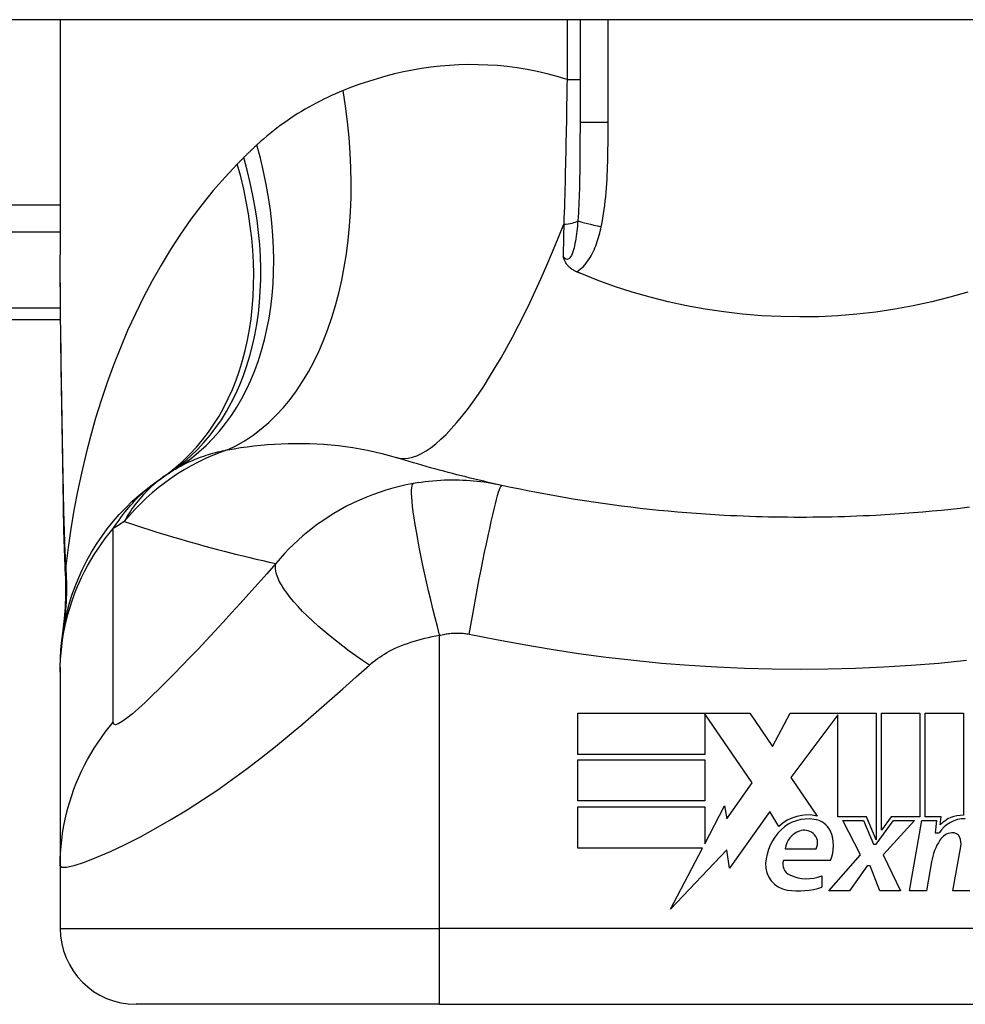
# Model space of a CAD drawing. Header units: inches. Extents: x 11 to 342, y 26 to 169.
# Tile 76 of 110: x 14.366 to 14.856, y 167.736 to 168.246. Entities that reach past the tile are written whole.
import ezdxf

# ---------------------------------------------------------------- set-up
doc = ezdxf.new("R2010")
doc.units = ezdxf.units.IN
doc.header["$MEASUREMENT"] = 0
doc.layers.add('Visible Edges(ANSI)', color=7, linetype='Continuous', lineweight=25)
doc.layers.add('Visible Tangent Edges(ANSI)', color=7, linetype='Continuous', lineweight=25)

msp = doc.modelspace()

# ---------------------------------------------------------------- linework, layer by layer
at = {"layer": 'Visible Edges(ANSI)'}
for p, q in [((82.22441302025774, 168.2464672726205), (10.61941302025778, 168.246467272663)), ((14.38655475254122, 168.2464672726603), (14.38655475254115, 168.1245187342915)), ((14.6562397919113, 168.2464672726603), (14.65623979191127, 168.1930719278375)), ((14.02041302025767, 168.0909672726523), (14.38674246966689, 168.0909672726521)), ((14.38655479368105, 167.9103396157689), (14.38655479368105, 167.9079182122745)), ((14.38655479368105, 167.9079182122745), (14.38655479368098, 167.807492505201)), ((14.65513847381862, 167.8866877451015), (14.74433847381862, 167.8866877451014)), ((14.65513847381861, 167.8652877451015), (14.65513847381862, 167.8866877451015)), ((14.72093847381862, 167.8862809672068), (14.72093847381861, 167.8652877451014)), ((14.7455384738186, 167.8504877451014), (14.72093847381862, 167.8862809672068)), ((14.74433847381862, 167.8866877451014), (14.7560815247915, 167.8692779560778)), ((14.7560815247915, 167.8692779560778), (14.76533847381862, 167.8866877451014)), ((14.76533847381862, 167.8866877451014), (14.80993847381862, 167.8866877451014)), ((14.80993847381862, 167.8866877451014), (14.80993847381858, 167.8210084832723)), ((14.81273847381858, 167.8258877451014), (14.81273847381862, 167.8866877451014)), ((14.81273847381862, 167.8866877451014), (14.83253847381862, 167.8866877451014)), ((14.83253847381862, 167.8866877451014), (14.83253847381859, 167.8327877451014)), ((14.83533847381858, 167.8327877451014), (14.83533847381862, 167.8866877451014)), ((14.83533847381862, 167.8866877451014), (14.85513847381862, 167.8866877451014)), ((14.85513847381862, 167.8866877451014), (14.85513847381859, 167.8336877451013)), ((14.78993847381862, 167.8858514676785), (14.7655384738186, 167.8531877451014)), ((14.78993847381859, 167.8327877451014), (14.78993847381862, 167.8858514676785)), ((14.72093847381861, 167.8652877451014), (14.65513847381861, 167.8652877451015)), ((14.65513847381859, 167.8410877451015), (14.6551384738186, 167.8624877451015)), ((14.6551384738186, 167.8624877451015), (14.72093847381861, 167.8624877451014)), ((14.72093847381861, 167.8624877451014), (14.7209384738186, 167.8410877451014)), ((14.73244164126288, 167.8317835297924), (14.7455384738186, 167.8504877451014)), ((14.7655384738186, 167.8531877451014), (14.77933847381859, 167.8332877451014)), ((14.7209384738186, 167.8410877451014), (14.65513847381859, 167.8410877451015)), ((14.65513847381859, 167.8380877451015), (14.72093847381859, 167.8380877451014)), ((14.65513847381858, 167.8166877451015), (14.65513847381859, 167.8380877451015)), ((14.72093847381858, 167.8188937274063), (14.73113847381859, 167.8384877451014)), ((14.72093847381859, 167.8380877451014), (14.72093847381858, 167.8188937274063)), ((14.73113847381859, 167.8384877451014), (14.73244164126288, 167.8317835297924)), ((14.75473847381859, 167.8355877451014), (14.73379411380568, 167.8062248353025)), ((14.75936510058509, 167.8278877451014), (14.75473847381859, 167.8355877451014)), ((14.80493847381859, 167.8327877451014), (14.78993847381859, 167.8327877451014)), ((14.80173847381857, 167.8130877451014), (14.79253847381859, 167.8308877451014)), ((14.79253847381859, 167.8308877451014), (14.80333847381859, 167.8308877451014)), ((14.80333847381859, 167.8308877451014), (14.80853847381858, 167.8186373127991)), ((14.80993847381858, 167.8210084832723), (14.80493847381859, 167.8327877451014)), ((14.80993847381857, 167.8186373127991), (14.81883893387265, 167.8308877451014)), ((14.81775161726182, 167.8327877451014), (14.81273847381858, 167.8258877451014)), ((14.82973847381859, 167.8308877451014), (14.81353847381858, 167.8132085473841)), ((14.83253847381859, 167.8327877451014), (14.81775161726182, 167.8327877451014)), ((14.81883893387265, 167.8308877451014), (14.82973847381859, 167.8308877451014)), ((14.82713847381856, 167.7944877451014), (14.83355677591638, 167.8308877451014)), ((14.83355677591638, 167.8308877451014), (14.84113847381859, 167.8308877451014)), ((14.84353847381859, 167.8327877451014), (14.83533847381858, 167.8327877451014)), ((14.84113847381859, 167.8308877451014), (14.84057854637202, 167.8244877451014)), ((14.84317977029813, 167.8286877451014), (14.84353847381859, 167.8327877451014)), ((14.84057854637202, 167.8244877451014), (14.84251165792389, 167.8244877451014)), ((14.71979011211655, 167.8166877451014), (14.65513847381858, 167.8166877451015)), ((14.70323607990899, 167.7848877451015), (14.71979011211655, 167.8166877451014)), ((14.73246418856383, 167.8156877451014), (14.70323607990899, 167.7848877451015)), ((14.73379411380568, 167.8062248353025), (14.73246418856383, 167.8156877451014)), ((14.76273847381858, 167.8162877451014), (14.77873847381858, 167.8162877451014)), ((14.80853847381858, 167.8186373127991), (14.80993847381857, 167.8186373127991)), ((14.84973847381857, 167.7944877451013), (14.85379399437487, 167.8174877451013)), ((14.78613847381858, 167.8102877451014), (14.76173847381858, 167.8102877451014)), ((14.78533847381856, 167.7944877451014), (14.80173847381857, 167.8130877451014)), ((14.81353847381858, 167.8132085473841), (14.82253847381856, 167.7944877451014)), ((14.8385833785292, 167.8094877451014), (14.83593847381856, 167.7944877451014)), ((14.38655475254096, 167.8074925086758), (14.38655475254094, 167.774955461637)), ((14.80513847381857, 167.8074877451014), (14.79613847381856, 167.7944877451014)), ((14.80673847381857, 167.8074877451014), (14.80513847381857, 167.8074877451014)), ((14.81173847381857, 167.7944877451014), (14.80673847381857, 167.8074877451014)), ((14.78173847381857, 167.8022877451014), (14.78173847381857, 167.7962877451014)), ((14.79613847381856, 167.7944877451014), (14.78533847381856, 167.7944877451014)), ((14.82253847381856, 167.7944877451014), (14.81173847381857, 167.7944877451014)), ((14.83593847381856, 167.7944877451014), (14.82713847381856, 167.7944877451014)), ((14.85853847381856, 167.7944877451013), (14.84973847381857, 167.7944877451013)), ((14.5834051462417, 167.7355853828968), (14.42592483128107, 167.7355853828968)), ((14.5834051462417, 167.7355853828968), (14.9574208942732, 167.7355853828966))]:
    msp.add_line(p, q, dxfattribs=at)
at = {"layer": 'Visible Edges(ANSI)', "flags": 128}
for points in [[(14.38801515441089, 168.005942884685), (14.38753277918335, 168.0361168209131), (14.3870589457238, 168.0660044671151), (14.38669822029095, 168.0955052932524), (14.38655479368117, 168.1245187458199)], [(14.65444866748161, 168.1156756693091), (14.65398459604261, 168.1158844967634), (14.65353056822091, 168.1161082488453), (14.65308728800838, 168.1163469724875), (14.65265541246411, 168.1166006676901), (14.65223569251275, 168.1168693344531), (14.6518286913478, 168.1171529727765), (14.65143525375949, 168.1174515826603), (14.65105594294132, 168.1177651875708), (14.65069150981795, 168.1180938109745), (14.65034261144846, 168.118437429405), (14.65001417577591, 168.1187913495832), (14.64971056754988, 168.1191495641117), (14.64943037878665, 168.1195115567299), (14.64917224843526, 168.11987685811), (14.6489346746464, 168.1202449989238), (14.64871624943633, 168.1206154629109), (14.64851556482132, 168.1209878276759), (14.64833111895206, 168.121361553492), (14.64816155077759, 168.1217362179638), (14.6480053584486, 168.1221113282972), (14.64786118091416, 168.1224864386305), (14.64772662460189, 168.1228638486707), (14.64760037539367, 168.1232440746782), (14.64748158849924, 168.1236266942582)], [(14.65623981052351, 168.1149139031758), (14.65616499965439, 168.1149453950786), (14.65609028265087, 168.1149769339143), (14.65601551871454, 168.11500847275), (14.65594080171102, 168.115040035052), (14.65586608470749, 168.1150716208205), (14.65579136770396, 168.1151032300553), (14.65571665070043, 168.1151348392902), (14.65564198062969, 168.1151664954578), (14.65556731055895, 168.1151981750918), (14.65549264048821, 168.1152298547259), (14.65541801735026, 168.1152615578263), (14.65534334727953, 168.1152932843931), (14.65526872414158, 168.1153250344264), (14.65519410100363, 168.115356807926), (14.65511952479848, 168.115388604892), (14.65504494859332, 168.1154204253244), (14.65497037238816, 168.1154522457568), (14.65489579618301, 168.115484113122), (14.65482126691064, 168.1155159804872), (14.65474669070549, 168.1155478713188), (14.65467216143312, 168.1155797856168), (14.65459767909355, 168.1156117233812), (14.65452314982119, 168.1156436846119), (14.65444866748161, 168.1156756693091)], [(14.85748499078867, 168.1051024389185), (14.84817122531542, 168.1024266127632), (14.83872952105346, 168.100053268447), (14.82916705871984, 168.0979855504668), (14.8194910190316, 168.0962266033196), (14.80972951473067, 168.0947825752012), (14.79992084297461, 168.0936593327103), (14.79007420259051, 168.0928574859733), (14.78019865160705, 168.0923776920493), (14.77030324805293, 168.0922205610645), (14.76039695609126, 168.0923866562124), (14.75048883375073, 168.0928766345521), (14.74061520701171, 168.0936881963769), (14.7308206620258, 168.0948162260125), (14.7211131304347, 168.096258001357), (14.71150021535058, 168.0980108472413), (14.7019896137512, 168.1000722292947), (14.6925890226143, 168.1024394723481), (14.68330604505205, 168.1051098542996), (14.674148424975, 168.1080808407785), (14.6651237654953, 168.111349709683), (14.65623981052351, 168.1149139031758)], [(14.61567058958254, 168.0048135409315), (14.61331170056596, 168.0053358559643), (14.61095956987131, 168.0058653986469), (14.60861424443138, 168.0064020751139), (14.60627567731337, 168.0069459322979), (14.60394386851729, 168.0074968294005), (14.60161877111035, 168.0080548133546), (14.59930043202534, 168.0086198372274), (14.59698885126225, 168.0091919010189), (14.5946839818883, 168.0097709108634), (14.59238577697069, 168.0103568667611), (14.59009433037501, 168.010949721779), (14.58780954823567, 168.0115495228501), (14.58553147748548, 168.0121561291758), (14.58326007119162, 168.0127696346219), (14.58099532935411, 168.0133898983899), (14.57873729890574, 168.0140169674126), (14.57648588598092, 168.01465084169), (14.57424118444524, 168.0152914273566), (14.57200310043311, 168.0159387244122), (14.56977172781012, 168.0165926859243), (14.56754697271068, 168.0172533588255), (14.56532883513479, 168.0179206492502), (14.56311736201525, 168.0185945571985), (14.56091255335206, 168.0192750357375)], [(14.38655479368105, 167.9103396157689), (14.38664612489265, 167.9149841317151), (14.38692340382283, 167.9196635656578), (14.38739066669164, 167.9243669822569), (14.38805148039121, 167.9290831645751), (14.38890828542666, 167.9338004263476), (14.38996258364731, 167.9385066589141), (14.39121503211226, 167.943189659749), (14.39266516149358, 167.9478370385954), (14.39431146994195, 167.9524363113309), (14.39615161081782, 167.956975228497), (14.39818201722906, 167.9614415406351), (14.40039818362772, 167.9658234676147), (14.40279447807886, 167.9701094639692), (14.40536461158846, 167.9742885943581), (14.40810126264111, 167.978350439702), (14.41099617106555, 167.9822853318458), (14.41404070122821, 167.9860843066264), (14.41722509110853, 167.9897391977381), (14.42053957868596, 167.9932427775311), (14.42397336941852, 167.996588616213), (14.4275158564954, 167.9997714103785), (14.43115586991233, 168.0027865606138), (14.4348821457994, 168.0056306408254), (14.43868332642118, 168.0083010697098)], [(14.38935677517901, 167.957839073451), (14.38851592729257, 167.9816379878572), (14.38801515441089, 168.005942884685)], [(14.73105476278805, 167.9892798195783), (14.72619294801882, 167.9895555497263), (14.7213337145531, 167.9898634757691), (14.71647729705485, 167.9902035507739), (14.71162397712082, 167.9905758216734), (14.70677408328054, 167.9909803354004), (14.70192780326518, 167.9914170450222), (14.69708546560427, 167.9918860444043), (14.69224739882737, 167.9923872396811), (14.68741383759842, 167.992920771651), (14.68258515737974, 167.9934865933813), (14.67776163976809, 167.9940847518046), (14.67294366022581, 167.9947152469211), (14.66813135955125, 167.9953781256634), (14.66332497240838, 167.9960734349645), (14.65852487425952, 167.9968011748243), (14.65373139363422, 167.9975614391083), (14.64894481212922, 167.998354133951), (14.64416555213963, 167.9991794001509), (14.63939389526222, 168.0000371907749), (14.6346302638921, 168.000927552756), (14.6298749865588, 168.001850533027), (14.62512848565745, 168.002806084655), (14.62039113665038, 168.0037943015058), (14.61567058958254, 168.0048135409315)], [(14.85824089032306, 167.9934865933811), (14.85341221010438, 167.9929207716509), (14.84857864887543, 167.992387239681), (14.84374058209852, 167.9918860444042), (14.83889824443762, 167.9914170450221), (14.83405196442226, 167.9909803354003), (14.82920207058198, 167.9905758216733), (14.82434875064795, 167.9902035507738), (14.8194923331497, 167.9898634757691), (14.81463309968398, 167.9895555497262), (14.80977128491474, 167.9892798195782)], [(14.80977128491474, 167.9892798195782), (14.80649500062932, 167.989112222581), (14.80321782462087, 167.988959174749), (14.79993975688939, 167.9888207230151), (14.79666093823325, 167.9886968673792), (14.79338141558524, 167.9885875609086), (14.79010132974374, 167.988492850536), (14.78682072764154, 167.9884126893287), (14.78353970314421, 167.9883471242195), (14.78025830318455, 167.9882961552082), (14.77697671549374, 167.9882597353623), (14.77369489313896, 167.9882378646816), (14.7704130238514, 167.988230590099), (14.76713115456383, 167.9882378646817), (14.76384933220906, 167.9882597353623), (14.76056769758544, 167.9882961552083), (14.75728634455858, 167.9883471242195), (14.75400532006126, 167.9884126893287), (14.75072471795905, 167.988492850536), (14.74744463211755, 167.9885875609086), (14.74416510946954, 167.9886968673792), (14.7408862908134, 167.9888207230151), (14.73760822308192, 167.988959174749), (14.73433100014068, 167.989112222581), (14.73105476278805, 167.9892798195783)], [(14.38935677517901, 167.957839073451), (14.38930843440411, 167.9426632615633), (14.38781446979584, 167.9275437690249)]]:
    msp.add_lwpolyline(points, dxfattribs=at)
at = {"layer": 'Visible Edges(ANSI)'}
for centre, radius, start, end in [((14.77041302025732, 167.5157896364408), 0.59381149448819, 123.5208159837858, 123.9621279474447), ((14.50771180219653, 167.9123747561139), 0.1181102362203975, 121.3000677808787, 123.5208159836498), ((14.77441912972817, 167.8118447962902), 0.0220000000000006, 77.0790482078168, 133.1785421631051), ((14.77441912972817, 167.8118447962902), 0.019921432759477, 80.40854150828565, 134.168428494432), ((14.77686935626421, 167.8213909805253), 0.0101341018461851, 23.8444700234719, 85.0801743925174), ((14.85599260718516, 167.8158700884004), 0.0159999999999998, 89.47764635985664, 147.4113734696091), ((14.85480206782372, 167.8176912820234), 0.016, 88.7952459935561, 136.5849023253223), ((14.77903066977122, 167.8070974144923), 0.0265398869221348, 134.1684284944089, 176.5646481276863), ((14.77385493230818, 167.814922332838), 0.0112, 109.3796833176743, 172.9975486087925), ((14.7725608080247, 167.8186013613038), 0.007299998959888, 51.16515957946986, 109.379683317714), ((14.76894312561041, 167.8178877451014), 0.0187999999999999, 336.1555299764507, 23.8444700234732), ((14.77314692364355, 167.8193294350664), 0.0063653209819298, 331.4547053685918, 51.16515957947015), ((14.86911241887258, 167.8041046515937), 0.0309999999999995, 147.5992389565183, 169.9999999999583), ((14.8500307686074, 167.8162145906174), 0.0083999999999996, 96.03000943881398, 147.5992389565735), ((14.84956855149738, 167.8205902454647), 0.0039999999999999, 23.55712318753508, 96.03000943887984), ((14.84571857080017, 167.8189116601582), 0.0081999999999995, 349.9999999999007, 23.55712318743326), ((14.76787574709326, 167.8084728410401), 0.0063999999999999, 163.526087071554, 244.6783819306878), ((14.76566904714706, 167.8078995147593), 0.0131542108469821, 176.5646481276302, 261.5605196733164), ((14.77388892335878, 167.8211814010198), 0.0204593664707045, 244.6783819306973, 292.5609099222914), ((14.76967889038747, 167.8349252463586), 0.0404757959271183, 261.5605196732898, 287.3342500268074), ((14.4259248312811, 167.774955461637), 0.0393700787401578, 180, 269.9999999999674)]:
    msp.add_arc(centre, radius, start, end, dxfattribs=at)
at = {"layer": 'Visible Tangent Edges(ANSI)'}
for p, q in [((14.64949766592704, 168.2464672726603), (14.64949766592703, 168.2155120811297)), ((14.67081736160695, 168.1930719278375), (14.67081736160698, 168.2464672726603)), ((14.64949766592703, 168.2155120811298), (14.65623979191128, 168.2155120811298)), ((14.67081736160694, 168.1930719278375), (14.65623979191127, 168.1930719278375)), ((14.38655475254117, 168.1503021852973), (13.82931947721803, 168.1503021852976)), ((13.82931947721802, 168.1363827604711), (14.38655475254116, 168.1363827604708)), ((14.38668709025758, 168.0967328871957), (14.02041302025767, 168.0967328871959)), ((14.58340514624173, 167.774955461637), (14.58340514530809, 167.9270346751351)), ((14.38655475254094, 167.774955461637), (14.58340514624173, 167.774955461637)), ((14.95742089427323, 167.7749554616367), (14.58340514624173, 167.774955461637)), ((14.5834051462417, 167.7355853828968), (14.58340514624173, 167.774955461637))]:
    msp.add_line(p, q, dxfattribs=at)
at = {"layer": 'Visible Tangent Edges(ANSI)', "flags": 128}
for points in [[(14.64949768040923, 168.2155120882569), (14.64431259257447, 168.2170626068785), (14.63912830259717, 168.2184302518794), (14.63395058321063, 168.2196176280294), (14.62878511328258, 168.2206274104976), (14.62363775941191, 168.2214622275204), (14.61851734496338, 168.222125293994), (14.61343053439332, 168.2226210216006), (14.60837859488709, 168.2229538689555), (14.60336269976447, 168.2231283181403), (14.59838392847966, 168.22314882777), (14.59344359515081, 168.2230198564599), (14.58854282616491, 168.2227458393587), (14.58368284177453, 168.2223312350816), (14.57886476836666, 168.2217805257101), (14.57408977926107, 168.2210974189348), (14.56935961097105, 168.2202855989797), (14.56467646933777, 168.2193496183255), (14.56004260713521, 168.2182940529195), (14.55546027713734, 168.2171234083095), (14.55093168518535, 168.2158422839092), (14.54645908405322, 168.2144552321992), (14.54204463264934, 168.2129667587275), (14.53769063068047, 168.2113814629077), (14.53339928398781, 168.209703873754)], [(14.64949768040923, 168.2155120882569), (14.64945436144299, 168.212305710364), (14.64940893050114, 168.2090988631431), (14.6493613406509, 168.205892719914), (14.64931159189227, 168.2026884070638), (14.64925963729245, 168.1994870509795), (14.64920542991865, 168.1962898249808), (14.64914901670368, 168.1930979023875), (14.64909025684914, 168.1899124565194), (14.64902924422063, 168.1867353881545), (14.64896593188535, 168.1835675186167), (14.64890027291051, 168.180409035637), (14.64883226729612, 168.1772602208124), (14.64876182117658, 168.174121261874), (14.6486889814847, 168.1709923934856), (14.64861365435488, 168.1678738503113), (14.64853583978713, 168.1647659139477), (14.64845553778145, 168.1616692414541), (14.64837270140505, 168.158584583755), (14.64828737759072, 168.1555127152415), (14.64819956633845, 168.1524543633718), (14.64810922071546, 168.1494102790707), (14.64801643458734, 168.1463811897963), (14.64792111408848, 168.1433678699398), (14.64782335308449, 168.1403710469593)], [(14.53339928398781, 168.209703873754), (14.53135855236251, 168.2088618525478), (14.52933157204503, 168.2079916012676), (14.52731857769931, 168.2070930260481), (14.5253198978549, 168.2061661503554), (14.52333572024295, 168.2052108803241), (14.52136627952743, 168.2042271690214), (14.51941190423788, 168.2032149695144), (14.51747273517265, 168.202174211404), (14.51554886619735, 168.2011047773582), (14.51364034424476, 168.2000064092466), (14.51174721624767, 168.1988789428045), (14.50986952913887, 168.197722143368), (14.50800742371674, 168.1965357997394), (14.50616094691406, 168.195319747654), (14.50433019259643, 168.1940737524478), (14.50251534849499, 168.1927976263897), (14.5007167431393, 168.1914913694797), (14.49893475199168, 168.1901548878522), (14.49716946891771, 168.1887880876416), (14.49542117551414, 168.1873908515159), (14.49369010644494, 168.1859630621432), (14.49197635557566, 168.1845046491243), (14.49028025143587, 168.1830154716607), (14.48860193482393, 168.1814954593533)], [(14.65623981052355, 168.1930719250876), (14.65623943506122, 168.1908353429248), (14.65623807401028, 168.1886050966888), (14.65623544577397, 168.1863816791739), (14.65623117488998, 168.1841655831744), (14.65622493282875, 168.1819573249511), (14.65621643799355, 168.179757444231), (14.65620536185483, 168.1775663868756), (14.65619132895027, 168.1753847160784), (14.65617401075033, 168.1732128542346), (14.65615303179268, 168.1710509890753), (14.65612778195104, 168.1688994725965), (14.65609774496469, 168.1667586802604), (14.65606231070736, 168.1646289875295), (14.65602086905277, 168.1625107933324), (14.65597285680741, 168.1604044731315), (14.655917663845, 168.1583103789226), (14.65585472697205, 168.1562294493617), (14.65578315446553, 168.1541634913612), (14.65570196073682, 168.152113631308), (14.65561020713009, 168.150081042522), (14.65550700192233, 168.1480668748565), (14.65539121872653, 168.1460722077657), (14.65526144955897, 168.1440985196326), (14.65511614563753, 168.1421473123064)], [(14.66726422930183, 168.1390103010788), (14.66772360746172, 168.1412243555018), (14.66813403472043, 168.1434480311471), (14.66850015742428, 168.1456798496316), (14.66882657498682, 168.14791854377), (14.66911661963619, 168.1501630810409), (14.66937334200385, 168.1524124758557), (14.66959974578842, 168.1546657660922), (14.66979878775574, 168.1569219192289), (14.66997323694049, 168.1591791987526), (14.6701250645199, 168.1614370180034), (14.67025610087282, 168.1636952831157), (14.67036822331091, 168.165953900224), (14.67046321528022, 168.1682128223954), (14.6705430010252, 168.1704720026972), (14.67060931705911, 168.1727313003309), (14.67066404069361, 168.174990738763), (14.67070843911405, 168.1772504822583), (14.67074354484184, 168.1795104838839), (14.67077043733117, 168.1817706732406), (14.67079010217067, 168.1840309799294), (14.67080357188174, 168.1862913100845), (14.67081192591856, 168.1885516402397), (14.67081619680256, 168.1908118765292), (14.67081737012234, 168.1930719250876)], [(14.48860193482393, 168.1814954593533), (14.48831292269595, 168.1812291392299), (14.48802437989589, 168.1809622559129), (14.48773625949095, 168.1806948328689), (14.48744860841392, 168.1804268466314), (14.48716137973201, 168.1801582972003), (14.48687462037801, 168.1798891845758), (14.48658833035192, 168.1796195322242), (14.48630246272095, 168.1793493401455), (14.4860170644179, 168.1790785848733), (14.48573208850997, 168.178807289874), (14.48544758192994, 168.1785354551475), (14.48516349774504, 168.1782630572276), (14.48487988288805, 168.177990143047), (14.48459673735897, 168.1777166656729), (14.48431401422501, 168.1774426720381), (14.48403176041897, 168.1771681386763), (14.48374992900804, 168.1768930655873), (14.48346856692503, 168.1766174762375), (14.48318762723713, 168.1763413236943), (14.48290720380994, 168.1760646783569), (14.48262715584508, 168.1757874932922), (14.48234762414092, 168.1755097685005), (14.48206851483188, 168.1752315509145), (14.48178987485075, 168.1749527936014)], [(14.48178987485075, 168.1749527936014), (14.48164931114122, 168.1748119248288), (14.48150888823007, 168.1746710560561), (14.48136860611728, 168.174530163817), (14.48122827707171, 168.1743892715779), (14.4810881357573, 168.1742483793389), (14.48094808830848, 168.1741074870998), (14.48080813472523, 168.1739665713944), (14.48066827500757, 168.1738256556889), (14.48052841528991, 168.1736847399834), (14.48038874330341, 168.1735438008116), (14.48024907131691, 168.1734028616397), (14.48010958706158, 168.1732619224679), (14.47997019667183, 168.1731209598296), (14.47983080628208, 168.1729800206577), (14.47969160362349, 168.1728390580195), (14.47955240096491, 168.1726980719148), (14.4794132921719, 168.1725571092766), (14.47927437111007, 168.1724161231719), (14.47913545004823, 168.1722751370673), (14.47899671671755, 168.1721341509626), (14.47885798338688, 168.171993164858), (14.47871934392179, 168.1718521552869), (14.47858079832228, 168.1717111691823), (14.47844244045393, 168.1715701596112)], [(14.47844244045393, 168.1715701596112), (14.47206023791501, 168.1648009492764), (14.46592274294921, 168.1577617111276), (14.46002976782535, 168.1504713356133), (14.4543810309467, 168.1429486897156), (14.44897625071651, 168.135211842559), (14.44381477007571, 168.1272787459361), (14.43889593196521, 168.1191672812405), (14.43421889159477, 168.1108949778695), (14.42977379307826, 168.1024631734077), (14.42555491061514, 168.0938758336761), (14.42156074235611, 168.0851428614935), (14.41778988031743, 168.0762744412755), (14.41424082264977, 168.0672806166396), (14.41091206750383, 168.0581713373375), (14.40780211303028, 168.0489567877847), (14.40490964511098, 168.0396470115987), (14.40223419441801, 168.0302520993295), (14.39977444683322, 168.0207815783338), (14.39752908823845, 168.0112449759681), (14.39549699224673, 168.0016517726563), (14.39367675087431, 167.9920115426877), (14.39206714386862, 167.9823337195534), (14.39066685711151, 167.97262783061), (14.38947457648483, 167.9629033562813)], [(14.65511614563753, 168.1421473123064), (14.65500120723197, 168.1407659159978), (14.65487589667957, 168.1393928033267), (14.65473936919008, 168.138031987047), (14.65459096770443, 168.1366875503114), (14.65442989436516, 168.1353634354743), (14.65425511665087, 168.1340633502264), (14.65406546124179, 168.1327910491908), (14.65385966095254, 168.1315502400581), (14.6536363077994, 168.1303447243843), (14.65339352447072, 168.1291790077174), (14.6531291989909, 168.12805834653), (14.65284065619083, 168.1269886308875), (14.65252371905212, 168.125974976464), (14.65217651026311, 168.1250340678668), (14.65179870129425, 168.1241874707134), (14.65138733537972, 168.1234570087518), (14.65094335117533, 168.1228630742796), (14.65047205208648, 168.1224252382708), (14.64997888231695, 168.1221629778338), (14.6494693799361, 168.1220957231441), (14.64895598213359, 168.1222286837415), (14.64844873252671, 168.1225425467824), (14.64795485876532, 168.1230157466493), (14.64748158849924, 168.1236266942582)], [(14.64782335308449, 168.1403710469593), (14.64780880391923, 168.139665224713), (14.64779430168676, 168.1389600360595), (14.64777979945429, 168.1382554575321), (14.64776534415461, 168.1375515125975), (14.64775093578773, 168.1368482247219), (14.64773652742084, 168.1361455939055), (14.64772211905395, 168.1354436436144), (14.64770775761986, 168.1347423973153), (14.64769344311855, 168.1340418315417), (14.64767912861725, 168.1333419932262), (14.64766486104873, 168.1326428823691), (14.64765059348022, 168.1319444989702), (14.64763632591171, 168.1312468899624), (14.64762215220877, 168.1305500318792), (14.64760797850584, 168.1298539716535), (14.64759380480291, 168.1291587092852), (14.64757967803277, 168.1284642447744), (14.64756559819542, 168.1277706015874), (14.64755151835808, 168.1270777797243), (14.64753748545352, 168.1263858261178), (14.64752345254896, 168.1256947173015), (14.64750946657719, 168.1250045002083), (14.64749552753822, 168.1243151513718), (14.64748158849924, 168.1236266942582)], [(14.65444866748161, 168.1156756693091), (14.65541576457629, 168.116275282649), (14.65633137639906, 168.116947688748), (14.65719902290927, 168.1176855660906), (14.6580193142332, 168.1184805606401), (14.65879262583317, 168.1193236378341), (14.65951919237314, 168.1202056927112), (14.66019948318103, 168.1211178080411), (14.66083673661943, 168.1220547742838), (14.66143583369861, 168.1230153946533), (14.66200024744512, 168.1239975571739), (14.66253227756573, 168.124998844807), (14.66303412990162, 168.1260172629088), (14.66350796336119, 168.1270509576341), (14.66395565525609, 168.1280983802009), (14.66437851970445, 168.1291580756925), (14.66477791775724, 168.1302286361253), (14.6651551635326, 168.1313085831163), (14.66551157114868, 168.1323965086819), (14.66584826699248, 168.1334909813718), (14.66616600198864, 168.1345905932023), (14.66646566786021, 168.1356938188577), (14.66674806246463, 168.1367991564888), (14.66701398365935, 168.1379051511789), (14.66726422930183, 168.1390103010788)], [(14.38817716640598, 168.006530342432), (14.38809240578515, 168.0115593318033), (14.38800576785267, 168.016582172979), (14.38791772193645, 168.0215978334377), (14.38782854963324, 168.0266054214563), (14.38773872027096, 168.0316040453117), (14.38764851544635, 168.0365934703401), (14.38755849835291, 168.0415735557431), (14.38746904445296, 168.0465441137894), (14.38738071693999, 168.0515048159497), (14.38729407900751, 168.0564554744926), (14.38720950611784, 168.0613958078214), (14.38712765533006, 168.0663255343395), (14.38704899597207, 168.0712444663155), (14.38697390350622, 168.0761522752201), (14.38690294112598, 168.0810487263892), (14.38683685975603, 168.0859330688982), (14.38677603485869, 168.0908045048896), (14.38672121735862, 168.095662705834), (14.38667315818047, 168.1005073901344), (14.38663232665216, 168.1053383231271), (14.38659937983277, 168.1101551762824), (14.38657506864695, 168.1149577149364), (14.3865599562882, 168.1197456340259), (14.38655469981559, 168.1245187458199)], [(14.47340354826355, 168.0233218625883), (14.47675501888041, 168.0238875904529), (14.48014919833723, 168.0244080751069), (14.48358369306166, 168.0248806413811), (14.48705592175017, 168.0253027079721), (14.49056353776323, 168.0256716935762), (14.49410405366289, 168.0259849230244), (14.49767493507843, 168.0262398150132), (14.50127383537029, 168.0264337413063), (14.50489831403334, 168.0265641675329), (14.50854696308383, 168.0266290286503), (14.5122185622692, 168.0266257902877), (14.51591193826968, 168.0265517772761), (14.51962577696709, 168.026404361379), (14.52335890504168, 168.0261808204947), (14.52711005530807, 168.0258785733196), (14.53087796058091, 168.0254949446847), (14.53465872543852, 168.0250273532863), (14.53844310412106, 168.0244738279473), (14.54222541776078, 168.0238330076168), (14.54600003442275, 168.0231034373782), (14.54976141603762, 168.022283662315), (14.55350397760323, 168.021372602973), (14.55722269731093, 168.0203698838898), (14.56091255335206, 168.0192750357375)], [(14.4463511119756, 168.0132950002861), (14.44730563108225, 168.0138642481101), (14.44827488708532, 168.0144203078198), (14.44925906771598, 168.0149631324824), (14.45025807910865, 168.0154928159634), (14.45127220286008, 168.0160092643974), (14.45230125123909, 168.0165124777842), (14.45334531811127, 168.0170024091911), (14.45440449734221, 168.0174791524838), (14.4554787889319, 168.0179425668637), (14.45656809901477, 168.0183926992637), (14.4576724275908, 168.0188295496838), (14.45879168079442, 168.0192531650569), (14.45992604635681, 168.0196636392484), (14.46107561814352, 168.0200609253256), (14.46224030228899, 168.0204452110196), (14.4634201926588, 168.0208164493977), (14.46461538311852, 168.0211746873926), (14.46582587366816, 168.02152001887), (14.46705157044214, 168.0218524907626), (14.46829237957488, 168.0221720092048), (14.4695481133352, 168.0224787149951), (14.47081867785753, 168.0227725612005), (14.47210379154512, 168.0230536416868), (14.47340354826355, 168.0233218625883)], [(14.44248657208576, 168.0108414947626), (14.44112129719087, 168.0099149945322), (14.43980126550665, 168.0089751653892), (14.43852535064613, 168.0080227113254), (14.4372919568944, 168.0070581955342), (14.43609995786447, 168.006082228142), (14.4349480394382, 168.0050954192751), (14.43383469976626, 168.0040983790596), (14.43275871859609, 168.003091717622), (14.43171878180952, 168.0020760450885), (14.43071348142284, 168.0010519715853), (14.42974159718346, 168.000020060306), (14.4288020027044, 167.9989808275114), (14.42789404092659, 167.997934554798), (14.42701705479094, 167.9968814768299), (14.42617019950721, 167.9958219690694), (14.42535291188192, 167.9947563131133), (14.42456444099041, 167.9936848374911), (14.423804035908, 167.9926077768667), (14.42307103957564, 167.9915254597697), (14.42236479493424, 167.9904382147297), (14.42168445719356, 167.9893463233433), (14.42102936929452, 167.9882501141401), (14.42039887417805, 167.9871498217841), (14.4197922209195, 167.9860458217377)], [(14.38801515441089, 168.005942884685), (14.38801506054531, 168.0059677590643), (14.3880156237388, 168.0059925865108), (14.38801675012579, 168.0060173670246), (14.38801853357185, 168.0060421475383), (14.38802088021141, 168.0060668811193), (14.38802388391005, 168.0060915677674), (14.38802745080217, 168.0061162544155), (14.38803167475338, 168.0061408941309), (14.38803646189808, 168.0061654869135), (14.38804181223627, 168.0061900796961), (14.38804772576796, 168.0062146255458), (14.38805429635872, 168.0062391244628), (14.3880613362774, 168.006263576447), (14.38806903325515, 168.0062880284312), (14.38807729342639, 168.0063124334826), (14.38808611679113, 168.0063367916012), (14.38809559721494, 168.006361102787), (14.38810554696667, 168.0063854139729), (14.38811605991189, 168.0064096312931), (14.38812722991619, 168.0064338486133), (14.3881388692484, 168.0064580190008), (14.3881510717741, 168.0064821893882), (14.38816383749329, 168.0065062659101), (14.38817716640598, 168.006530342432)], [(14.38947457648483, 167.9629033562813), (14.38939357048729, 167.9646817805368), (14.38931547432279, 167.9664642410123), (14.38924000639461, 167.9682506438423), (14.38916716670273, 167.9700409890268), (14.38909686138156, 167.9718350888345), (14.38902918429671, 167.9736328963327), (14.38896385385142, 167.9754343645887), (14.38890096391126, 167.977239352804), (14.38884042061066, 167.979047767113), (14.38878213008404, 167.9808596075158), (14.3887260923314, 167.9826746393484), (14.38867230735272, 167.9844929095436), (14.38862049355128, 167.986314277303), (14.38857083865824, 167.988138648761), (14.38852315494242, 167.9899660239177), (14.38847744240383, 167.9917961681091), (14.38843370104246, 167.9936290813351), (14.38839174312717, 167.9954645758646), (14.38835166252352, 167.9973026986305), (14.38831336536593, 167.9991433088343), (14.38827675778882, 168.0009864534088), (14.38824193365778, 168.0028319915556), (14.38820870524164, 168.0046799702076), (14.38817716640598, 168.006530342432)], [(14.41412386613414, 167.9824713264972), (14.41511217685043, 167.9839818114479), (14.41610461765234, 167.9854452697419), (14.4171010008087, 167.9868631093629), (14.41810095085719, 167.9882367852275), (14.41910437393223, 167.9895678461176), (14.42011108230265, 167.9908577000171), (14.42112079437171, 167.9921078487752), (14.42213332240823, 167.9933197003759), (14.42314847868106, 167.9944947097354), (14.42416607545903, 167.9956337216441), (14.42518611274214, 167.996737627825), (14.4262084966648, 167.9978073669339), (14.42723322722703, 167.9988437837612), (14.42826030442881, 167.9998478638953), (14.42928954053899, 168.0008204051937), (14.43032102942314, 168.0017623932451), (14.43135467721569, 168.0026746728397), (14.43239123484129, 168.0035586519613), (14.43343117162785, 168.0044150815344), (14.43447458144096, 168.0052444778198), (14.43552146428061, 168.0060472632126), (14.43657182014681, 168.0068240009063), (14.43762574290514, 168.0075751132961), (14.43868332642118, 168.0083010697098)], [(14.56966598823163, 168.0057388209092), (14.56613443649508, 168.0050568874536), (14.56260490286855, 168.004263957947), (14.55908071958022, 168.0033588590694), (14.55557028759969, 168.0023422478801), (14.55208261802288, 168.0012154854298), (14.54862531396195, 167.9999803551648), (14.54519696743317, 167.9986355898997), (14.54180297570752, 167.9971823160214), (14.53846126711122, 167.9956282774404), (14.53516785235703, 167.993971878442), (14.53186289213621, 167.9921789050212), (14.52857299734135, 167.9902571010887), (14.52552917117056, 167.9883517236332), (14.52277144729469, 167.9865144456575), (14.52012195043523, 167.9846432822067), (14.51752553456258, 167.9827021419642), (14.51497830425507, 167.9806880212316), (14.51247659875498, 167.9785977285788), (14.51001966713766, 167.9764284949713), (14.50760783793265, 167.9741777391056), (14.50524143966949, 167.9718428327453), (14.5029208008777, 167.9694212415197), (14.50064676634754, 167.9669104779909), (14.49842191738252, 167.964308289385)], [(14.58340514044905, 167.9270346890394), (14.58224407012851, 167.9315300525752), (14.58108497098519, 167.9361141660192), (14.57993516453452, 167.9407645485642), (14.57880244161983, 167.9454559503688), (14.57769482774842, 167.950160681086), (14.57662081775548, 167.9548491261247), (14.57558876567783, 167.9594898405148), (14.57460707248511, 167.9640505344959), (14.5736837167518, 167.9684984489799), (14.57282625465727, 167.972801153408), (14.57204158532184, 167.9769274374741), (14.57133571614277, 167.9808477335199), (14.57071357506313, 167.9845350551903), (14.57017910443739, 167.9879655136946), (14.56973493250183, 167.9911189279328), (14.56938256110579, 167.9939789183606), (14.56912213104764, 167.9965336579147), (14.56895275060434, 167.9987754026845), (14.5688722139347, 168.0007008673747), (14.56887742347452, 168.0023109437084), (14.56896438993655, 168.0036101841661), (14.56912842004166, 168.0046067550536), (14.56936421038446, 168.0053117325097), (14.56966598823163, 168.0057388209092)], [(14.61567058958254, 168.0048135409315), (14.61386799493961, 168.0051946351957), (14.61205826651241, 168.0055477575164), (14.61024102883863, 168.0058729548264), (14.60841670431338, 168.0061699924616), (14.60658557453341, 168.0064387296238), (14.60474796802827, 168.0066790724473), (14.60290393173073, 168.0068908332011), (14.60105309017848, 168.0070739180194), (14.59919534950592, 168.0072281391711), (14.59733544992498, 168.0073530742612), (14.59547644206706, 168.0074485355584), (14.59360663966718, 168.0075149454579), (14.59171815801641, 168.0075519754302), (14.58981329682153, 168.0075587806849), (14.58789444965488, 168.0075348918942), (14.5859503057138, 168.0074787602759), (14.58395824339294, 168.0073875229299), (14.58191004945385, 168.0072586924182), (14.57986077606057, 168.007094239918), (14.5778517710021, 168.0068983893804), (14.57583948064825, 168.006667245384), (14.57380090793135, 168.0063974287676), (14.57173980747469, 168.0060879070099), (14.56966598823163, 168.0057388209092)], [(14.59873653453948, 167.9276973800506), (14.59955856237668, 167.932330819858), (14.60040856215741, 167.9370524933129), (14.60128296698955, 167.9418375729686), (14.60217741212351, 167.9466582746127), (14.60308701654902, 167.9514839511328), (14.6040063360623, 167.9562817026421), (14.60492941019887, 167.9610168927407), (14.60584990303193, 167.9656538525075), (14.60676119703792, 167.970156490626), (14.60765653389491, 167.9744893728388), (14.60852924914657, 167.9786184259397), (14.6093728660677, 167.9825119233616), (14.61018118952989, 167.9861411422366), (14.61094858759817, 167.9894810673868), (14.6116700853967, 167.9925111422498), (14.61234141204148, 167.9952155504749), (14.61295909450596, 167.997583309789), (14.61352055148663, 167.9996086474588), (14.61402409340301, 168.0012905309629), (14.61446887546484, 168.0026326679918), (14.61485485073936, 168.0036429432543), (14.61518277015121, 168.00433294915), (14.61545404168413, 168.0047173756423), (14.61567058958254, 168.0048135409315)], [(14.4197922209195, 167.9860458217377), (14.42295192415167, 167.9849968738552), (14.42612167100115, 167.9839601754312), (14.42930127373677, 167.982935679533), (14.43249101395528, 167.9819235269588), (14.43569061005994, 167.9809236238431), (14.4389003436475, 167.9799361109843), (14.44212021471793, 167.9789609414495), (14.4453500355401, 167.9779982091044), (14.44859008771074, 167.9770478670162), (14.45184018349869, 167.9761100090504), (14.45510051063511, 167.9751846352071), (14.45837106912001, 167.974271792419), (14.46165176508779, 167.9733715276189), (14.46494269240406, 167.9724838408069), (14.46824385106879, 167.9716087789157), (14.47155533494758, 167.9707463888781), (14.47487714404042, 167.9698966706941), (14.4782093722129, 167.9690596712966), (14.48155187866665, 167.9682355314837), (14.48490489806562, 167.967424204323), (14.48826833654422, 167.9666257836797), (14.49164233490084, 167.965840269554), (14.49502684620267, 167.9650677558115), (14.49842191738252, 167.964308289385)], [(14.38655479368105, 167.9079182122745), (14.3866028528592, 167.9112310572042), (14.38674796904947, 167.9145565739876), (14.38699126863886, 167.9178905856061), (14.38733359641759, 167.9212290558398), (14.38777551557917, 167.9245676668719), (14.38831758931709, 167.9279022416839), (14.38895981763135, 167.9312283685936), (14.38970210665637, 167.934541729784), (14.39054417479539, 167.9378380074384), (14.39148527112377, 167.9411128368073), (14.39252455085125, 167.9443619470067), (14.39366079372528, 167.9475810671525), (14.3948926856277, 167.9507660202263), (14.39621853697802, 167.9539127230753), (14.3976364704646, 167.9570171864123), (14.39914432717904, 167.9600755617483), (14.4007397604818, 167.9630840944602), (14.40242032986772, 167.9660392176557), (14.40418312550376, 167.9689375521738), (14.40602533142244, 167.971775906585), (14.40794385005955, 167.9745511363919), (14.4099353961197, 167.9772605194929), (14.41199649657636, 167.9799013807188), (14.41412386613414, 167.9824713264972)], [(14.41409148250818, 167.8819581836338), (14.41412386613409, 167.886169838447), (14.41412386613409, 167.8903601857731), (14.41412386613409, 167.8945561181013), (14.4141238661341, 167.898741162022), (14.4141238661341, 167.9029235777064), (14.4141238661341, 167.9071088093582), (14.4141238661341, 167.9112950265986), (14.41412386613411, 167.9154808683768), (14.41412386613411, 167.9196662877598), (14.41412386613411, 167.9238518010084), (14.41412386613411, 167.9280374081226), (14.41412386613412, 167.9322230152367), (14.41412386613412, 167.9364086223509), (14.41412386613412, 167.940594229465), (14.41412386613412, 167.944779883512), (14.41412386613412, 167.9489653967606), (14.41412386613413, 167.9531506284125), (14.41412386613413, 167.9573364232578), (14.41412386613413, 167.961523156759), (14.41412386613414, 167.9657088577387), (14.41412386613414, 167.969890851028), (14.41412386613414, 167.9740744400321), (14.41412386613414, 167.9782723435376), (14.41412386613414, 167.9824713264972)], [(14.38947457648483, 167.9629033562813), (14.38947044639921, 167.9627284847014), (14.38946631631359, 167.9625575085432), (14.38946228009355, 167.9623904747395), (14.3894582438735, 167.9622274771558), (14.38945420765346, 167.9620686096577), (14.38945017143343, 167.961913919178), (14.38944613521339, 167.9617634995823), (14.38944209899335, 167.9616173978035), (14.38943815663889, 167.9614757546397), (14.38943412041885, 167.961338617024), (14.38943017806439, 167.9612059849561), (14.38942614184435, 167.9610780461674), (14.38942219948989, 167.9609547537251), (14.38941816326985, 167.9608362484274), (14.3894142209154, 167.9607225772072), (14.38941018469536, 167.9606137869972), (14.38940614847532, 167.9605099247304), (14.38940211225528, 167.960411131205), (14.38939807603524, 167.9603174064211), (14.38939403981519, 167.9602288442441), (14.38938990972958, 167.9601454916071), (14.38938577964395, 167.9600674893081), (14.38938164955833, 167.9599948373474), (14.38937751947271, 167.9599275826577)], [(14.49842191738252, 167.964308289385), (14.49374633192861, 167.9589934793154), (14.48907191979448, 167.9537236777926), (14.48447414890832, 167.9485849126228), (14.47994438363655, 167.9435648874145), (14.47546615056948, 167.9386425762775), (14.4710320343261, 167.933808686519), (14.46664916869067, 167.9290709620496), (14.46232562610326, 167.9244384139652), (14.45806553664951, 167.9199165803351), (14.45387152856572, 167.9155095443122), (14.44974820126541, 167.9112247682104), (14.44570362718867, 167.9070742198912), (14.44174766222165, 167.9030729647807), (14.43789579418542, 167.8992439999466), (14.43416623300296, 167.8956140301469), (14.43058751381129, 167.8922229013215), (14.42719464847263, 167.8891190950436), (14.42404010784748, 167.8863702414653), (14.42118574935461, 167.8840546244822), (14.41870610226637, 167.8822625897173), (14.41669296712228, 167.8810979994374), (14.41521937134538, 167.8806320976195), (14.41434191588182, 167.880914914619), (14.41409148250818, 167.8819581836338)], [(14.5469420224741, 167.9116261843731), (14.54346007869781, 167.9139813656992), (14.53999179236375, 167.9164016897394), (14.53655401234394, 167.9188790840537), (14.53316447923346, 167.9214043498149), (14.52984130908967, 167.9239673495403), (14.52660308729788, 167.926557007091), (14.52346830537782, 167.9291615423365), (14.52045522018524, 167.93176856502), (14.51758143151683, 167.934365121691), (14.51486364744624, 167.9369382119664), (14.51231744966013, 167.939474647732), (14.50995668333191, 167.9419615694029), (14.50779369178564, 167.9443864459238), (14.5058387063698, 167.9467373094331), (14.50409984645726, 167.9490031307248), (14.50258307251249, 167.951173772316), (14.50129190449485, 167.9532402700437), (14.50022770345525, 167.9551948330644), (14.49938967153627, 167.9570311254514), (14.49877471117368, 167.9587440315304), (14.4983779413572, 167.9603298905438), (14.4981926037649, 167.9617863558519), (14.49821043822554, 167.9631124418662), (14.49842191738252, 167.964308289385)], [(14.38937751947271, 167.9599275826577), (14.38937207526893, 167.9598410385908), (14.38936710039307, 167.9597544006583), (14.38936250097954, 167.959667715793), (14.38935827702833, 167.9595810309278), (14.38935452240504, 167.9594942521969), (14.38935104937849, 167.959407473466), (14.38934804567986, 167.9593206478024), (14.38934541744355, 167.959233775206), (14.38934316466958, 167.9591468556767), (14.38934138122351, 167.9590598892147), (14.38933987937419, 167.9589729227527), (14.38933884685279, 167.9588858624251), (14.38933818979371, 167.9587988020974), (14.38933790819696, 167.9587117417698), (14.38933809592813, 167.9586245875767), (14.38933865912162, 167.9585374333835), (14.38933959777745, 167.9584502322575), (14.3893409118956, 167.9583629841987), (14.38934260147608, 167.9582757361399), (14.38934476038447, 167.9581884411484), (14.3893472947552, 167.9581011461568), (14.38935020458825, 167.9580138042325), (14.38935348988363, 167.9579264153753), (14.38935724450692, 167.9578390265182)], [(14.5469420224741, 167.9116261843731), (14.54794915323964, 167.9125008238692), (14.54899289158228, 167.9133544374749), (14.5500718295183, 167.9141870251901), (14.55118545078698, 167.9149987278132), (14.55233361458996, 167.915789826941), (14.5535159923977, 167.9165605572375), (14.55473239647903, 167.917311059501), (14.55598315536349, 167.9180417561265), (14.55727009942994, 167.9187530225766), (14.5585951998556, 167.9194454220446), (14.55998816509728, 167.9201295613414), (14.5615450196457, 167.9208363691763), (14.56324473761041, 167.9215500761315), (14.5649626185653, 167.9222254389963), (14.56668383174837, 167.9228593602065), (14.56844057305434, 167.923461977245), (14.57023471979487, 167.9240331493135), (14.57205622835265, 167.9245701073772), (14.57390195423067, 167.9250718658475), (14.57577217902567, 167.9255384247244), (14.57766253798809, 167.9259687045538), (14.57956768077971, 167.9263618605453), (14.5814826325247, 167.9267171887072), (14.58340514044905, 167.9270346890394)], [(14.58340514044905, 167.9270346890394), (14.58407749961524, 167.9272032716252), (14.58474793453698, 167.9273581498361), (14.58541306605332, 167.9274991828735), (14.58607158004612, 167.9276266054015), (14.58673093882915, 167.9277414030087), (14.58740540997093, 167.9278448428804), (14.58808133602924, 167.9279354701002), (14.58874050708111, 167.9280126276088), (14.58938545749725, 167.9280770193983), (14.59002355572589, 167.9281295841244), (14.59065846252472, 167.9281707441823), (14.59128923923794, 167.9282005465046), (14.59191508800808, 167.9282193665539), (14.59253854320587, 167.9282271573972), (14.5931634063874, 167.9282237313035), (14.59378855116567, 167.9282091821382), (14.59441242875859, 167.928183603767), (14.59503485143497, 167.9281470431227), (14.59565595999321, 167.9280994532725), (14.59627561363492, 167.9280408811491), (14.59689367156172, 167.9279713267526), (14.59750999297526, 167.9278908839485), (14.59812424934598, 167.9277995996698), (14.59873653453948, 167.9276973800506)], [(14.59873653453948, 167.9276973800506), (14.61287804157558, 167.9249486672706), (14.62703649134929, 167.9222525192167), (14.64124300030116, 167.9198178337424), (14.65549160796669, 167.9176433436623), (14.66977682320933, 167.9157278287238), (14.68409446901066, 167.9140700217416), (14.69843957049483, 167.9126689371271), (14.71280719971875, 167.9115237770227), (14.72719289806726, 167.9106337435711), (14.74159215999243, 167.9099984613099), (14.75600033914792, 167.9096174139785), (14.77041302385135, 167.9094904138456), (14.78482570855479, 167.9096174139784), (14.79923388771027, 167.9099984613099), (14.81363314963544, 167.9106337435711), (14.82801884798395, 167.9115237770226), (14.84238647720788, 167.912668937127), (14.85673157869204, 167.9140700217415)], [(14.38655479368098, 167.807492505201), (14.38738081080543, 167.8066710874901), (14.38985876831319, 167.8067363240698), (14.39385152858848, 167.8076673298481), (14.39914836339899, 167.8094050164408), (14.40549574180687, 167.811869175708), (14.41259855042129, 167.8149467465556), (14.42021348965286, 167.8185383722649), (14.42814240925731, 167.8225567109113), (14.43622141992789, 167.8269249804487), (14.44434220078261, 167.8315857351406), (14.45241980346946, 167.836489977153), (14.46040626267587, 167.8416018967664), (14.46826393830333, 167.8468895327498), (14.47597668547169, 167.8523287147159), (14.48353783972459, 167.8578982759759), (14.49095181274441, 167.8635818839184), (14.49823179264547, 167.8693662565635), (14.50538909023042, 167.8752367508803), (14.51243281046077, 167.88117539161), (14.51937595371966, 167.8871653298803), (14.52625935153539, 167.8932067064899), (14.53314223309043, 167.899311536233), (14.54006974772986, 167.905483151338), (14.5469420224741, 167.9116261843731)], [(14.38655479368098, 167.807492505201), (14.38660275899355, 167.8108085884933), (14.38674778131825, 167.8141367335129), (14.38699079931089, 167.8174728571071), (14.38733265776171, 167.8208128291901), (14.38777410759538, 167.8241524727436), (14.3883156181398, 167.8274873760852), (14.3889570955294, 167.8308133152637), (14.38969853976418, 167.8341258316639), (14.39053966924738, 167.8374206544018), (14.39147963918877, 167.8406934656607), (14.39251769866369, 167.8439398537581), (14.39365272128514, 167.8471556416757), (14.39488320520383, 167.8503366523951), (14.39620755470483, 167.8534787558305), (14.39762379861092, 167.8565780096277), (14.39912996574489, 167.8596305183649), (14.40072361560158, 167.8626325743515), (14.40240211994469, 167.8655806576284), (14.40416285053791, 167.8684713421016), (14.4060028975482, 167.8713013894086), (14.40791906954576, 167.8740678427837), (14.40990817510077, 167.8767677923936), (14.41196683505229, 167.8793987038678), (14.41409148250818, 167.8819581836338)]]:
    msp.add_lwpolyline(points, dxfattribs=at)
at = {"layer": 'Visible Tangent Edges(ANSI)'}
msp.add_arc((14.6496915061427, 167.6151938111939), 0.4363311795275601, 121.7956840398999, 122.6756536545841, dxfattribs=at)
for centre, major_axis, ratio, start_param, end_param in [((14.41185378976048, 168.2097038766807), (0.0508294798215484, -0.190174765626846), 0.6042411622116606, 0.0954496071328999, 1.410678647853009), ((14.3440834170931, 168.1814954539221), (0.1022677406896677, -0.1682004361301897), 0.6786015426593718, 7.328e-13, 1.179477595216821), ((14.33377797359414, 168.174952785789), (0.1087086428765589, -0.1641112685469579), 0.6890586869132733, 0, 1.142601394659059), ((14.32871387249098, 168.1715701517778), (0.1099694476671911, -0.1632690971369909), 0.6969087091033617, 0, 1.131926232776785), ((14.6463972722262, 168.1437158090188), (0.0098425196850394, -5.9e-15), 0.3434526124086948, 4.857789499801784, 5.800686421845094), ((14.67255391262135, 168.1390102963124), (-0.0192705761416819, 0.0040181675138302), 0.0568534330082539, 0.4516775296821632, 1.304605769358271), ((14.61930193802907, 168.2072664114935), (-0.0583894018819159, -0.1879913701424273), 0.249251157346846, 0, 1.285378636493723), ((14.51033333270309, 167.9114926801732), (-0.0374595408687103, -0.1120125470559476), 0.9920021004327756, 3.787136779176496, 4.348938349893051), ((14.19412151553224, 167.9629033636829), (0.1940896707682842, -0.0328523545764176), 0.8025726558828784, 0, 0.2078554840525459), ((14.19306359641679, 167.956217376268), (0.1947508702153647, -0.0286736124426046), 0.9169404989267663, 0, 0.1797255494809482)]:
    msp.add_ellipse(centre, major_axis=major_axis, ratio=ratio, start_param=start_param, end_param=end_param, dxfattribs=at)

doc.saveas('drawing.dxf')
